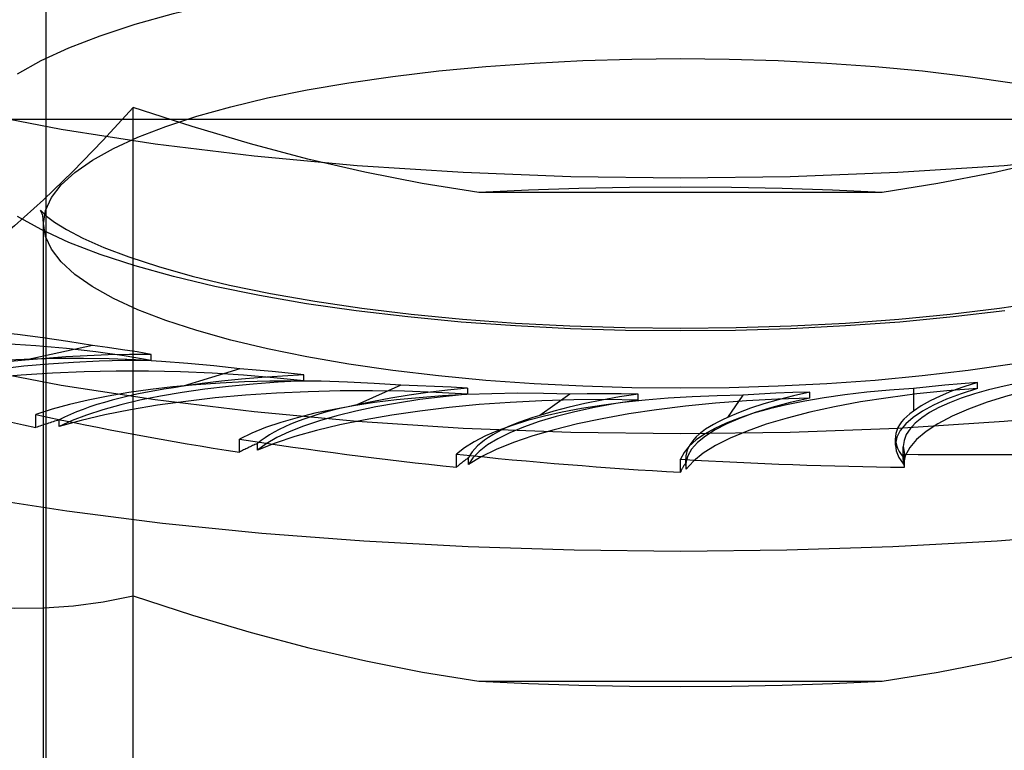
# Model space of a CAD drawing. Header units: inches. Extents: x 0 to 189, y 0 to 122.
# Tile 154 of 226: x 39.549 to 39.935, y 85.072 to 85.359. Entities that reach past the tile are written whole.
import ezdxf

# ---------------------------------------------------------------- set-up
doc = ezdxf.new("R2010")
doc.units = ezdxf.units.IN
doc.header["$LTSCALE"] = 10.388889
doc.header["$MEASUREMENT"] = 0
doc.linetypes.add('HIDDEN', pattern=[0.2, 0.1, -0.1])
doc.layers.add('DEFAULT_2', color=8, linetype='HIDDEN')

msp = doc.modelspace()

# ---------------------------------------------------------------- linework, layer by layer
at = {"layer": 'DEFAULT_2', "color": 8, "linetype": 'HIDDEN'}
for p, q in [((39.559, 84.39038), (39.559, 85.51085)), ((39.59311, 84.81931), (39.59311, 85.3248)), ((42.2455, 85.32), (38.192, 85.32)), ((38.192, 85.29308), (42.2455, 85.29308)), ((39.88714, 85.29135), (39.72886, 85.29135)), ((39.558, 84.91733), (39.558, 85.27923)), ((39.57713, 85.23127), (39.55068, 85.22553)), ((39.60024, 85.22546), (39.60024, 85.2278)), ((39.63501, 85.22213), (39.61282, 85.21528)), ((39.6601, 85.2174), (39.6601, 85.21974)), ((39.92462, 85.21446), (39.92462, 85.2168)), ((39.69815, 85.21572), (39.68089, 85.20798)), ((39.72446, 85.21216), (39.72446, 85.2145)), ((39.85876, 85.21067), (39.85876, 85.21301)), ((39.89947, 85.21445), (39.89947, 85.20551)), ((39.76462, 85.21225), (39.75282, 85.20386)), ((39.79135, 85.2099), (39.79135, 85.21223)), ((39.83242, 85.21182), (39.82642, 85.20302)), ((39.5549, 85.19906), (39.5549, 85.2042)), ((39.56408, 85.19951), (39.56408, 85.20208)), ((39.63487, 85.18941), (39.63487, 85.19455)), ((39.89237, 85.19215), (39.89237, 85.19488)), ((39.6419, 85.19023), (39.6419, 85.1928)), ((39.89547, 85.1916), (39.8959, 85.18864)), ((39.89547, 85.18656), (39.89547, 85.19156)), ((39.7201, 85.1835), (39.7201, 85.18864)), ((39.72477, 85.18458), (39.72477, 85.18715)), ((39.808, 85.18151), (39.808, 85.18665)), ((39.81004, 85.18689), (39.81016, 85.18532)), ((39.81004, 85.18424), (39.81004, 85.18687)), ((39.81016, 85.18275), (39.81016, 85.18532)), ((39.89549, 85.18735), (39.89547, 85.18657)), ((39.89549, 85.18478), (39.89549, 85.18735)), ((39.8959, 85.1835), (39.8959, 85.18864)), ((39.81004, 85.18425), (39.81016, 85.18275)), ((39.72886, 85.09957), (39.88714, 85.09957))]:
    msp.add_line(p, q, dxfattribs=at)
for points in [[(39.3705, 85.4104), (39.37262, 85.3993), (39.37891, 85.38831), (39.38935, 85.37753), (39.4038, 85.36706), (39.42217, 85.35702), (39.44423, 85.34749), (39.46982, 85.33856), (39.49864, 85.33033), (39.53046, 85.32287), (39.56494, 85.31625), (39.60177, 85.31054), (39.64058, 85.30578), (39.68101, 85.30204), (39.72265, 85.29934), (39.76491, 85.29772), (39.808, 85.29716)], [(39.808, 85.29716), (39.85109, 85.29772), (39.89335, 85.29934), (39.935, 85.30204), (39.97542, 85.30578), (40.01423, 85.31054), (40.05106, 85.31625), (40.08554, 85.32287), (40.11736, 85.33033), (40.14618, 85.33856), (40.17177, 85.34749), (40.19383, 85.35702), (40.2122, 85.36706), (40.22665, 85.37753), (40.23709, 85.38831), (40.24338, 85.3993), (40.2455, 85.4104)], [(39.54772, 85.33796), (39.55703, 85.34317), (39.56789, 85.34817), (39.58023, 85.35294), (39.59395, 85.35743), (39.60899, 85.36163), (39.62527, 85.36552), (39.64272, 85.36906), (39.66126, 85.37226), (39.68074, 85.37506), (39.70102, 85.37746), (39.72192, 85.37944), (39.74325, 85.38097), (39.76483, 85.38206), (39.78638, 85.38271), (39.808, 85.38292)], [(39.558, 85.27923), (39.55878, 85.28432), (39.56109, 85.28937), (39.56494, 85.29437), (39.57029, 85.29927), (39.57712, 85.30404), (39.58538, 85.30867), (39.59501, 85.31311), (39.60595, 85.31733), (39.61812, 85.32132), (39.63146, 85.32504), (39.64591, 85.32849), (39.66138, 85.33164), (39.67783, 85.33447), (39.69511, 85.33696), (39.7131, 85.33909), (39.73163, 85.34084), (39.75055, 85.3422), (39.7697, 85.34317), (39.78888, 85.34374), (39.808, 85.34393)], [(39.808, 85.34393), (39.82714, 85.34374), (39.84633, 85.34317), (39.86549, 85.3422), (39.88442, 85.34084), (39.90296, 85.33908), (39.92094, 85.33695), (39.93822, 85.33446), (39.95466, 85.33163), (39.97013, 85.32848), (39.98457, 85.32503), (39.99791, 85.32131), (40.01008, 85.31732), (40.02102, 85.3131), (40.03065, 85.30866), (40.0389, 85.30403), (40.04573, 85.29925), (40.05107, 85.29435), (40.05492, 85.28936), (40.05723, 85.28431), (40.058, 85.27923)], [(39.59311, 85.3248), (39.5812, 85.31177), (39.56948, 85.29967), (39.55796, 85.28852), (39.54657, 85.27827), (39.53521, 85.26887), (39.52392, 85.26034)], [(39.72886, 85.29135), (39.70653, 85.29494), (39.68413, 85.29933), (39.66172, 85.30452), (39.63914, 85.3105), (39.61626, 85.31726), (39.59311, 85.3248)], [(40.02093, 85.32413), (39.99791, 85.31669), (39.97524, 85.31005), (39.95297, 85.30419), (39.93093, 85.29913), (39.90897, 85.29485), (39.88714, 85.29135)], [(39.3705, 85.30994), (39.37262, 85.29884), (39.37891, 85.28785), (39.38935, 85.27707), (39.4038, 85.26661), (39.42217, 85.25656), (39.44423, 85.24703), (39.46982, 85.23811), (39.49864, 85.22987), (39.53046, 85.22241), (39.56494, 85.21579), (39.60177, 85.21008), (39.64058, 85.20533), (39.68101, 85.20159), (39.72265, 85.19888), (39.76491, 85.19726), (39.808, 85.19671)], [(39.808, 85.19671), (39.85109, 85.19726), (39.89335, 85.19888), (39.935, 85.20159), (39.97542, 85.20533), (40.01423, 85.21008), (40.05106, 85.21579), (40.08554, 85.22241), (40.11736, 85.22987), (40.14618, 85.23811), (40.17177, 85.24703), (40.19383, 85.25656), (40.2122, 85.26661), (40.22665, 85.27707), (40.23709, 85.28785), (40.24338, 85.29884), (40.2455, 85.30994)], [(39.808, 85.29351), (39.78796, 85.29338), (39.76809, 85.29297), (39.74839, 85.29229), (39.72886, 85.29135)], [(39.88714, 85.29135), (39.86761, 85.29229), (39.84792, 85.29297), (39.82805, 85.29338), (39.808, 85.29351)], [(39.808, 85.23703), (39.78637, 85.23724), (39.7648, 85.2379), (39.74321, 85.23899), (39.72187, 85.24052), (39.70097, 85.2425), (39.68069, 85.2449), (39.66121, 85.24771), (39.64267, 85.2509), (39.62523, 85.25445), (39.60895, 85.25834), (39.59392, 85.26254), (39.5802, 85.26703), (39.56787, 85.2718), (39.55701, 85.2768), (39.5477, 85.28201)], [(39.55708, 85.28386), (39.55699, 85.28406), (39.55678, 85.28445), (39.55741, 85.28373), (39.55918, 85.28209), (39.56231, 85.27973), (39.56703, 85.2768), (39.57342, 85.27345), (39.58156, 85.26982), (39.59147, 85.26606), (39.60306, 85.26228), (39.61627, 85.25858), (39.63098, 85.25504), (39.64708, 85.25172), (39.6644, 85.24869), (39.68284, 85.24598), (39.70222, 85.24363), (39.72241, 85.24168), (39.74324, 85.24013), (39.76456, 85.23902), (39.78619, 85.23834), (39.808, 85.23812)], [(39.558, 85.27923), (39.55762, 85.2823), (39.55708, 85.28386)], [(39.808, 85.23812), (39.82983, 85.23835), (39.85148, 85.23902), (39.87282, 85.24014), (39.89367, 85.24168), (39.91388, 85.24364), (39.93328, 85.24599), (39.95174, 85.24871), (39.96909, 85.25175), (39.9852, 85.25508), (39.99992, 85.25863), (40.01315, 85.26234), (40.02474, 85.26613), (40.03464, 85.26991), (40.04277, 85.27354), (40.04913, 85.27689), (40.05381, 85.27982), (40.0569, 85.28216), (40.05863, 85.28377), (40.05894, 85.28411)], [(39.808, 85.21452), (39.78886, 85.21471), (39.76967, 85.21529), (39.75051, 85.21626), (39.73158, 85.21762), (39.71305, 85.21937), (39.69506, 85.2215), (39.67778, 85.22399), (39.66134, 85.22683), (39.64587, 85.22997), (39.63143, 85.23342), (39.61809, 85.23715), (39.60593, 85.24113), (39.59499, 85.24536), (39.58536, 85.2498), (39.5771, 85.25442), (39.57027, 85.2592), (39.56493, 85.2641), (39.56108, 85.2691), (39.55877, 85.27415), (39.558, 85.27923)], [(40.058, 85.27923), (40.05723, 85.27414), (40.05491, 85.26908), (40.05106, 85.26409), (40.04571, 85.25919), (40.03888, 85.25441), (40.03062, 85.24979), (40.02099, 85.24535), (40.01005, 85.24112), (39.99788, 85.23714), (39.98454, 85.23341), (39.97009, 85.22997), (39.95462, 85.22682), (39.93817, 85.22399), (39.92089, 85.2215), (39.9029, 85.21937), (39.88437, 85.21762), (39.86545, 85.21625), (39.8463, 85.21529), (39.82712, 85.21471), (39.808, 85.21452)], [(39.93526, 85.24489), (39.91498, 85.2425), (39.89408, 85.24052), (39.87275, 85.23899), (39.85117, 85.2379), (39.82962, 85.23724), (39.808, 85.23703)], [(39.60024, 85.22546), (39.58958, 85.22723), (39.57848, 85.22877), (39.56691, 85.23007), (39.55498, 85.23114), (39.54276, 85.23195), (39.53033, 85.23251), (39.51776, 85.23282), (39.50514, 85.23286), (39.49255, 85.23264), (39.48007, 85.23217), (39.46777, 85.23143), (39.45574, 85.23045), (39.4441, 85.22923), (39.43281, 85.22777)], [(39.34033, 85.23145), (39.34443, 85.22896), (39.36281, 85.21923), (39.38422, 85.20993), (39.40853, 85.20112), (39.43557, 85.19286), (39.46516, 85.1852), (39.49708, 85.1782), (39.53113, 85.17191), (39.56707, 85.16637), (39.60466, 85.16161), (39.64364, 85.15767), (39.68373, 85.15458), (39.72468, 85.15236), (39.7662, 85.15102), (39.808, 85.15057)], [(39.60022, 85.2278), (39.59175, 85.22776), (39.58336, 85.22759), (39.57502, 85.22728), (39.56677, 85.22683), (39.55867, 85.22625), (39.55068, 85.22553)], [(39.60022, 85.2278), (39.59466, 85.22876), (39.58895, 85.22966), (39.58311, 85.2305), (39.57713, 85.23127)], [(39.808, 85.15057), (39.8498, 85.15102), (39.89132, 85.15236), (39.93227, 85.15458), (39.97236, 85.15767), (40.01134, 85.16161), (40.04893, 85.16637), (40.08487, 85.17191), (40.11892, 85.1782), (40.15084, 85.1852), (40.18043, 85.19286), (40.20747, 85.20112), (40.23178, 85.20993), (40.25319, 85.21923), (40.27157, 85.22896), (40.27567, 85.23145)], [(39.60024, 85.22546), (39.58997, 85.2254), (39.57982, 85.22514), (39.56975, 85.22467), (39.55985, 85.22401), (39.55019, 85.22314), (39.54081, 85.22208), (39.53178, 85.22084), (39.52315, 85.21942), (39.51498, 85.21783), (39.5073, 85.21608), (39.50021, 85.21419), (39.49367, 85.21215)], [(39.6601, 85.2174), (39.64842, 85.21867), (39.63646, 85.21969), (39.62419, 85.22045), (39.61172, 85.22096), (39.59914, 85.22122), (39.58652, 85.22121), (39.57394, 85.22094), (39.56149, 85.22042), (39.54923, 85.21964), (39.53726, 85.21861), (39.52564, 85.21734), (39.51445, 85.21583), (39.5038, 85.2141), (39.49367, 85.21215)], [(39.66009, 85.21974), (39.65396, 85.22044), (39.64773, 85.22107), (39.64142, 85.22164), (39.63501, 85.22213)], [(39.98693, 85.22115), (39.97568, 85.21965), (39.96499, 85.21793), (39.95483, 85.21599), (39.9453, 85.21385), (39.93646, 85.21151), (39.92837, 85.20901), (39.92107, 85.20634), (39.91462, 85.20354), (39.90905, 85.20061), (39.9044, 85.19757), (39.9007, 85.19445), (39.89797, 85.19126), (39.89624, 85.18804), (39.89549, 85.18478)], [(39.6601, 85.2174), (39.65003, 85.21689), (39.64021, 85.21617), (39.6306, 85.21526), (39.6213, 85.21416), (39.61237, 85.21287), (39.60384, 85.21141), (39.59578, 85.20978), (39.58824, 85.208), (39.58125, 85.20606), (39.57487, 85.20399), (39.56915, 85.20181), (39.56408, 85.19951)], [(39.66009, 85.21974), (39.65177, 85.21933), (39.64361, 85.21878), (39.63561, 85.2181), (39.62779, 85.21729), (39.6202, 85.21635), (39.61282, 85.21528)], [(39.92461, 85.21679), (39.91926, 85.21509), (39.91437, 85.21332), (39.90993, 85.21146), (39.90595, 85.20954), (39.90247, 85.20756), (39.89947, 85.20551)], [(39.92461, 85.21679), (39.91817, 85.21631), (39.91183, 85.21576), (39.9056, 85.21514), (39.89947, 85.21445)], [(39.72446, 85.21216), (39.7121, 85.21289), (39.69964, 85.21335), (39.68705, 85.21355), (39.67443, 85.2135), (39.66187, 85.21318), (39.64944, 85.21261), (39.63723, 85.21178), (39.62532, 85.2107), (39.61378, 85.20938), (39.60267, 85.20783), (39.59208, 85.20605), (39.58207, 85.20407), (39.57275, 85.20189), (39.56408, 85.19951)], [(39.72444, 85.2145), (39.71653, 85.21372), (39.70886, 85.21282), (39.70144, 85.21179), (39.69428, 85.21063), (39.68744, 85.20937), (39.68089, 85.20798)], [(39.72444, 85.2145), (39.71794, 85.21491), (39.71139, 85.21526), (39.70479, 85.21553), (39.69815, 85.21572)], [(39.79134, 85.21223), (39.78465, 85.21235), (39.77797, 85.21239), (39.7713, 85.21236), (39.76462, 85.21225)], [(39.92462, 85.21446), (39.91252, 85.21348), (39.90084, 85.21227), (39.88954, 85.21082), (39.87872, 85.20914), (39.86845, 85.20724), (39.85879, 85.20513), (39.84982, 85.20284), (39.84158, 85.20036), (39.83414, 85.19773), (39.82752, 85.19494), (39.82178, 85.19203), (39.81695, 85.18902), (39.81309, 85.18593), (39.81016, 85.18275)], [(39.85874, 85.213), (39.85234, 85.21157), (39.84633, 85.21004), (39.84071, 85.20842), (39.83551, 85.2067), (39.83075, 85.2049), (39.82642, 85.20302)], [(39.85874, 85.213), (39.85208, 85.21282), (39.84547, 85.21256), (39.83892, 85.21223), (39.83242, 85.21182)], [(39.92462, 85.21446), (39.91819, 85.21239), (39.91243, 85.21021), (39.90734, 85.20791), (39.90295, 85.20552), (39.8993, 85.20305), (39.8964, 85.20051), (39.89428, 85.19792), (39.89293, 85.19529), (39.89238, 85.19265), (39.89237, 85.19215)], [(39.72446, 85.21216), (39.71489, 85.2112), (39.70569, 85.21006), (39.69685, 85.20873), (39.68843, 85.20723), (39.68049, 85.20556), (39.67307, 85.20373), (39.66623, 85.20177), (39.66, 85.19967), (39.65442, 85.19745), (39.64952, 85.19513), (39.64535, 85.19272), (39.6419, 85.19023)], [(39.79135, 85.2099), (39.7787, 85.21005), (39.76612, 85.20995), (39.75358, 85.20958), (39.74119, 85.20896), (39.72903, 85.20808), (39.71718, 85.20696), (39.70571, 85.20559), (39.6947, 85.204), (39.68422, 85.20218), (39.67433, 85.20015), (39.66509, 85.19793), (39.65657, 85.19552), (39.64885, 85.19296), (39.6419, 85.19023)], [(39.85876, 85.21067), (39.84619, 85.21025), (39.83388, 85.20958), (39.82177, 85.20866), (39.80998, 85.20749), (39.7986, 85.20608), (39.78768, 85.20444), (39.7773, 85.20258), (39.76753, 85.20052), (39.75842, 85.19826), (39.75004, 85.19581), (39.74244, 85.19321), (39.73566, 85.19045), (39.72978, 85.18758), (39.72477, 85.18458)], [(39.79135, 85.2099), (39.78258, 85.20852), (39.77429, 85.20698), (39.76647, 85.20527), (39.75919, 85.20341), (39.75249, 85.20141), (39.74641, 85.19928), (39.74099, 85.19704), (39.73626, 85.19469), (39.73225, 85.19226), (39.72898, 85.18975), (39.72649, 85.18719), (39.72477, 85.18458)], [(39.79134, 85.21223), (39.78407, 85.21111), (39.77713, 85.20987), (39.77051, 85.20852), (39.76423, 85.20707), (39.75834, 85.20551), (39.75282, 85.20386)], [(39.85876, 85.21067), (39.85103, 85.20892), (39.84391, 85.20703), (39.83735, 85.20499), (39.83143, 85.20284), (39.82617, 85.20057), (39.82161, 85.1982), (39.81778, 85.19574), (39.8147, 85.19322), (39.81238, 85.19064), (39.81085, 85.18802), (39.81011, 85.1854), (39.81004, 85.18425)], [(39.89237, 85.19215), (39.89263, 85.19001), (39.89367, 85.18738), (39.89549, 85.18478)], [(39.52392, 85.13058), (39.53532, 85.12899), (39.54673, 85.12821), (39.55816, 85.12826), (39.56966, 85.1291), (39.58132, 85.13068), (39.59311, 85.13301)], [(39.59311, 85.13301), (39.61648, 85.1254), (39.6395, 85.11861), (39.6621, 85.11264), (39.68446, 85.10748), (39.70673, 85.10312), (39.72886, 85.09957)], [(39.88714, 85.09957), (39.90916, 85.1031), (39.93124, 85.10741), (39.95334, 85.1125), (39.97559, 85.11836), (39.99813, 85.12497), (40.02093, 85.13235)], [(39.72886, 85.09957), (39.74839, 85.09862), (39.76809, 85.09795), (39.78796, 85.09754), (39.808, 85.0974)], [(39.808, 85.0974), (39.82805, 85.09754), (39.84792, 85.09795), (39.86761, 85.09862), (39.88714, 85.09957)]]:
    msp.add_lwpolyline(points, dxfattribs=at)
for centre, major_axis, ratio, start_param, end_param in [((39.50938, 85.19035), (0.15838, -0.00656), 0.303155, 1.141337, 2.181188), ((39.59315, 85.17872), (0.15837, -0.00778), 0.295767, 1.317842, 2.357693), ((39.59789, 85.18655), (0.13132, -0.00544), 0.303155, 1.951075, 2.500123), ((39.68345, 85.17104), (0.15837, -0.00875), 0.287262, 1.493713, 2.533564), ((39.808, 85.31767), (0.50615, -0.02486), 0.295767, -2.254403, -2.07987), ((40.05385, 85.18247), (0.15837, -0.00972), 0.247786, 2.191191, 3.156582), ((39.68059, 85.1789), (0.13131, -0.00645), 0.295767, 2.127581, 2.676628), ((39.77753, 85.16753), (0.15837, -0.00944), 0.277915, 1.66894, 2.708791), ((39.96559, 85.17333), (0.15837, -0.00993), 0.257874, 2.01761, 3.057461), ((39.87254, 85.1683), (0.15837, -0.00983), 0.268018, 1.843553, 2.883404), ((39.76716, 85.17509), (0.13131, -0.00725), 0.287262, 2.303451, 2.852499), ((40.02369, 85.18722), (0.13131, -0.00823), 0.257874, 2.827348, 3.376395), ((39.808, 85.31767), (0.50614, -0.02795), 0.287262, -2.078532, -1.903999), ((39.68345, 85.16588), (0.15837, -0.00778), 0.295767, 2.438948, 2.532226), ((39.85498, 85.17523), (0.13131, -0.00782), 0.277915, 2.478678, 3.027726), ((39.94136, 85.17932), (0.13131, -0.00815), 0.268018, 2.653291, 3.158088), ((39.808, 85.31767), (0.50613, -0.03016), 0.277915, -1.903305, -1.728772), ((39.77753, 85.16237), (0.15837, -0.00875), 0.287262, 2.614819, 2.708097), ((39.808, 85.31767), (0.50615, -0.03107), 0.247786, -1.381054, -1.206521), ((39.808, 85.31767), (0.50613, -0.03142), 0.268018, -1.728692, -1.554159), ((39.87254, 85.16314), (0.15837, -0.00944), 0.277915, 2.790046, 2.883324), ((39.808, 85.31767), (0.50614, -0.03172), 0.257874, -1.554635, -1.380102), ((39.96559, 85.16817), (0.15837, -0.00983), 0.268018, 2.964658, 3.057937), ((40.05385, 85.1773), (0.15837, -0.00993), 0.257874, -3.12546, -3.051192)]:
    msp.add_ellipse(centre, major_axis=major_axis, ratio=ratio, start_param=start_param, end_param=end_param, dxfattribs=at)

doc.saveas('drawing.dxf')
